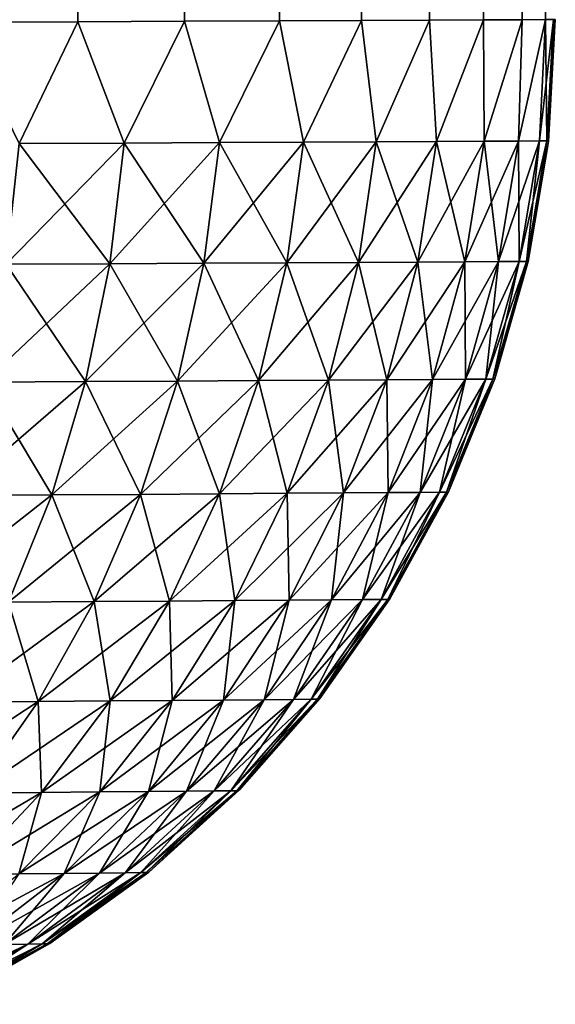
# Model space of a CAD drawing. Header units: metres. Extents: x -2 to 78, y -85 to 85.
# Tile 68 of 256: x 31.012 to 31.5, y -70.669 to -69.771. Entities that reach past the tile are written whole.
import ezdxf

# ---------------------------------------------------------------- set-up
doc = ezdxf.new("R2010")
doc.units = ezdxf.units.M
doc.layers.add('solid_20004802', color=7, linetype='CONTINUOUS')

msp = doc.modelspace()

# ---------------------------------------------------------------- linework, layer by layer
at = {"layer": 'solid_20004802'}
for points in [[(31.064636, -69.772873, -2.332368), (30.957174, -69.773354, -2.430903), (30.957922, -53.841866, -2.43028)], [(30.957174, -69.773354, 2.430903), (31.064636, -69.772873, 2.332368), (30.957922, -53.841866, 2.43028)], [(31.064636, -69.772873, -2.332368), (30.957922, -53.841866, -2.43028), (31.065313, -53.841866, -2.331683)], [(31.064636, -69.772873, 2.332368), (31.065313, -53.841866, 2.331683), (30.957922, -53.841866, 2.43028)], [(31.162025, -69.772438, -2.223866), (31.064636, -69.772873, -2.332368), (31.065313, -53.841866, -2.331683)], [(31.064636, -69.772873, 2.332368), (31.162025, -69.772438, 2.223866), (31.065313, -53.841866, 2.331683)], [(31.162025, -69.772438, -2.223866), (31.065313, -53.841866, -2.331683), (31.162628, -53.841866, -2.223125)], [(31.162025, -69.772438, 2.223866), (31.162628, -53.841866, 2.223125), (31.065313, -53.841866, 2.331683)], [(31.24847, -69.772041, -2.106346), (31.162025, -69.772438, -2.223866), (31.162628, -53.841866, -2.223125)], [(31.162025, -69.772438, 2.223866), (31.24847, -69.772041, 2.106346), (31.162628, -53.841866, 2.223125)], [(31.24847, -69.772041, -2.106346), (31.162628, -53.841866, -2.223125), (31.248966, -53.841866, -2.105598)], [(31.24847, -69.772041, 2.106346), (31.248966, -53.841866, 2.105598), (31.162628, -53.841866, 2.223125)], [(31.323196, -69.77169, -1.980785), (31.24847, -69.772041, -2.106346), (31.248966, -53.841866, -2.105598)], [(31.24847, -69.772041, 2.106346), (31.323196, -69.77169, 1.980785), (31.248966, -53.841866, 2.105598)], [(31.323196, -69.77169, -1.980785), (31.248966, -53.841866, -2.105598), (31.323519, -53.841866, -1.980176)], [(31.323196, -69.77169, 1.980785), (31.323519, -53.841866, 1.980176), (31.248966, -53.841866, 2.105598)], [(31.385403, -69.771408, -1.848424), (31.323196, -69.77169, -1.980785), (31.323519, -53.841866, -1.980176)], [(31.323196, -69.77169, 1.980785), (31.385403, -69.771408, 1.848424), (31.323519, -53.841866, 1.980176)], [(31.385403, -69.771408, -1.848424), (31.323519, -53.841866, -1.980176), (31.38558, -53.841866, -1.84799)], [(31.385403, -69.771408, 1.848424), (31.38558, -53.841866, 1.84799), (31.323519, -53.841866, 1.980176)], [(31.434433, -69.771187, -1.710599), (31.385403, -69.771408, -1.848424), (31.38558, -53.841866, -1.84799)], [(31.385403, -69.771408, 1.848424), (31.434433, -69.771187, 1.710599), (31.38558, -53.841866, 1.84799)], [(31.434433, -69.771187, -1.710599), (31.38558, -53.841866, -1.84799), (31.434534, -53.841866, -1.710267)], [(31.434433, -69.771187, 1.710599), (31.434534, -53.841866, 1.710267), (31.38558, -53.841866, 1.84799)], [(31.469744, -69.771019, -1.568968), (31.434433, -69.771187, -1.710599), (31.434534, -53.841866, -1.710267)], [(31.434433, -69.771187, 1.710599), (31.469744, -69.771019, 1.568968), (31.434534, -53.841866, 1.710267)], [(31.469744, -69.771019, -1.568968), (31.434534, -53.841866, -1.710267), (31.469849, -53.841866, -1.568433)], [(31.469744, -69.771019, 1.568968), (31.469849, -53.841866, 1.568433), (31.434534, -53.841866, 1.710267)], [(31.491049, -69.770905, -1.425313), (31.469744, -69.771019, -1.568968), (31.469849, -53.841866, -1.568433)], [(31.469744, -69.771019, 1.568968), (31.491049, -69.770905, 1.425313), (31.469849, -53.841866, 1.568433)], [(31.27055, -69.882584, -2.059708), (31.24847, -69.772041, -2.106346), (31.323196, -69.77169, -1.980785)], [(31.27055, -69.882584, 2.059708), (31.323196, -69.77169, 1.980785), (31.24847, -69.772041, 2.106346)], [(31.336781, -69.882263, -1.940268), (31.27055, -69.882584, -2.059708), (31.323196, -69.77169, -1.980785)], [(31.27055, -69.882584, 2.059708), (31.336781, -69.882263, 1.940268), (31.323196, -69.77169, 1.980785)], [(31.336781, -69.882263, -1.940268), (31.323196, -69.77169, -1.980785), (31.385403, -69.771408, -1.848424)], [(31.336781, -69.882263, 1.940268), (31.385403, -69.771408, 1.848424), (31.323196, -69.77169, 1.980785)], [(31.391798, -69.881989, -1.815133), (31.336781, -69.882263, -1.940268), (31.385403, -69.771408, -1.848424)], [(31.336781, -69.882263, 1.940268), (31.391798, -69.881989, 1.815133), (31.385403, -69.771408, 1.848424)], [(31.391798, -69.881989, -1.815133), (31.385403, -69.771408, -1.848424), (31.434433, -69.771187, -1.710599)], [(31.391798, -69.881989, 1.815133), (31.434433, -69.771187, 1.710599), (31.385403, -69.771408, 1.848424)], [(31.435081, -69.881775, -1.685338), (31.391798, -69.881989, -1.815133), (31.434433, -69.771187, -1.710599)], [(31.391798, -69.881989, 1.815133), (31.435081, -69.881775, 1.685338), (31.434433, -69.771187, 1.710599)], [(31.435081, -69.881775, -1.685338), (31.434433, -69.771187, -1.710599), (31.469744, -69.771019, -1.568968)], [(31.435081, -69.881775, 1.685338), (31.469744, -69.771019, 1.568968), (31.434433, -69.771187, 1.710599)], [(31.466379, -69.881622, -1.552189), (31.435081, -69.881775, -1.685338), (31.469744, -69.771019, -1.568968)], [(31.435081, -69.881775, 1.685338), (31.466379, -69.881622, 1.552189), (31.469744, -69.771019, 1.568968)], [(31.466379, -69.881622, -1.552189), (31.469744, -69.771019, -1.568968), (31.491049, -69.770905, -1.425313)], [(31.48547, -69.881531, -1.417022), (31.466379, -69.881622, -1.552189), (31.491049, -69.770905, -1.425313)], [(31.466379, -69.881622, 1.552189), (31.491049, -69.770905, 1.425313), (31.469744, -69.771019, 1.568968)], [(31.466379, -69.881622, 1.552189), (31.48547, -69.881531, 1.417022), (31.491049, -69.770905, 1.425313)], [(31.48547, -69.881531, -1.417022), (31.498354, -69.770851, -1.281194), (31.492208, -69.881538, -1.281175)], [(31.48547, -69.881531, -1.417022), (31.491049, -69.770905, -1.425313), (31.498354, -69.770851, -1.281194)], [(31.48547, -69.881531, 1.417022), (31.492208, -69.881538, 1.281175), (31.491049, -69.770905, 1.425313)], [(31.491049, -69.770905, 1.425313), (31.492208, -69.881538, 1.281175), (31.498354, -69.770851, 1.281194)], [(31.492208, -69.881538, 1.281175), (31.493811, -69.881859, 0), (31.499994, -69.770828, 0)], [(31.492208, -69.881538, 1.281175), (31.499994, -69.770828, 0), (31.499174, -69.770836, 0.640597)], [(31.492208, -69.881538, 1.281175), (31.499174, -69.770836, 0.640597), (31.498354, -69.770851, 1.281194)], [(31.493811, -69.881859, 0), (31.492208, -69.881538, -1.281175), (31.498354, -69.770851, -1.281194)], [(31.499174, -69.770836, -0.640597), (31.499994, -69.770828, 0), (31.493811, -69.881859, 0)], [(31.499174, -69.770836, -0.640597), (31.493811, -69.881859, 0), (31.498354, -69.770851, -1.281194)], [(31.011141, -69.883881, -2.374903), (30.957174, -69.773354, -2.430903), (31.064636, -69.772873, -2.332368)], [(31.011141, -69.883881, 2.374903), (31.064636, -69.772873, 2.332368), (30.957174, -69.773354, 2.430903)], [(31.107069, -69.8834, -2.277919), (31.011141, -69.883881, -2.374903), (31.064636, -69.772873, -2.332368)], [(31.011141, -69.883881, 2.374903), (31.107069, -69.8834, 2.277919), (31.064636, -69.772873, 2.332368)], [(31.107069, -69.8834, -2.277919), (31.064636, -69.772873, -2.332368), (31.162025, -69.772438, -2.223866)], [(31.107069, -69.8834, 2.277919), (31.162025, -69.772438, 2.223866), (31.064636, -69.772873, 2.332368)], [(31.19376, -69.882965, -2.172557), (31.107069, -69.8834, -2.277919), (31.162025, -69.772438, -2.223866)], [(31.107069, -69.8834, 2.277919), (31.19376, -69.882965, 2.172557), (31.162025, -69.772438, 2.223866)], [(31.19376, -69.882965, -2.172557), (31.162025, -69.772438, -2.223866), (31.24847, -69.772041, -2.106346)], [(31.19376, -69.882965, 2.172557), (31.24847, -69.772041, 2.106346), (31.162025, -69.772438, 2.223866)], [(31.27055, -69.882584, -2.059708), (31.19376, -69.882965, -2.172557), (31.24847, -69.772041, -2.106346)], [(31.19376, -69.882965, 2.172557), (31.27055, -69.882584, 2.059708), (31.24847, -69.772041, 2.106346)], [(30.999317, -69.993973, -2.360507), (31.011141, -69.883881, -2.374903), (31.107069, -69.8834, -2.277919)], [(30.999317, -69.993973, -2.360507), (31.107069, -69.8834, -2.277919), (31.093931, -69.993439, -2.264745)], [(30.999317, -69.993973, 2.360507), (31.093931, -69.993439, 2.264745), (31.011141, -69.883881, 2.374903)], [(31.093931, -69.993439, 2.264745), (31.107069, -69.8834, 2.277919), (31.011141, -69.883881, 2.374903)], [(31.093931, -69.993439, -2.264745), (31.107069, -69.8834, -2.277919), (31.19376, -69.882965, -2.172557)], [(31.093931, -69.993439, -2.264745), (31.19376, -69.882965, -2.172557), (31.179424, -69.992958, -2.160731)], [(31.093931, -69.993439, 2.264745), (31.179424, -69.992958, 2.160731), (31.107069, -69.8834, 2.277919)], [(31.179424, -69.992958, 2.160731), (31.19376, -69.882965, 2.172557), (31.107069, -69.8834, 2.277919)], [(31.179424, -69.992958, -2.160731), (31.19376, -69.882965, -2.172557), (31.27055, -69.882584, -2.059708)], [(31.179424, -69.992958, -2.160731), (31.27055, -69.882584, -2.059708), (31.255148, -69.992531, -2.049341)], [(31.179424, -69.992958, 2.160731), (31.255148, -69.992531, 2.049341), (31.19376, -69.882965, 2.172557)], [(31.255148, -69.992531, 2.049341), (31.27055, -69.882584, 2.059708), (31.19376, -69.882965, 2.172557)], [(31.255148, -69.992531, -2.049341), (31.27055, -69.882584, -2.059708), (31.336781, -69.882263, -1.940268)], [(31.255148, -69.992531, -2.049341), (31.336781, -69.882263, -1.940268), (31.320456, -69.992172, -1.93146)], [(31.255148, -69.992531, 2.049341), (31.320456, -69.992172, 1.93146), (31.27055, -69.882584, 2.059708)], [(31.320456, -69.992172, 1.93146), (31.336781, -69.882263, 1.940268), (31.27055, -69.882584, 2.059708)], [(31.320456, -69.992172, -1.93146), (31.336781, -69.882263, -1.940268), (31.391798, -69.881989, -1.815133)], [(31.320456, -69.992172, -1.93146), (31.391798, -69.881989, -1.815133), (31.374701, -69.991867, -1.807972)], [(31.320456, -69.992172, 1.93146), (31.374701, -69.991867, 1.807972), (31.336781, -69.882263, 1.940268)], [(31.374701, -69.991867, 1.807972), (31.391798, -69.881989, 1.815133), (31.336781, -69.882263, 1.940268)], [(31.374701, -69.991867, -1.807972), (31.391798, -69.881989, -1.815133), (31.435081, -69.881775, -1.685338)], [(31.374701, -69.991867, -1.807972), (31.435081, -69.881775, -1.685338), (31.417374, -69.991631, -1.679897)], [(31.374701, -69.991867, 1.807972), (31.417374, -69.991631, 1.679897), (31.391798, -69.881989, 1.815133)], [(31.417374, -69.991631, 1.679897), (31.435081, -69.881775, 1.685338), (31.391798, -69.881989, 1.815133)], [(31.417374, -69.991631, -1.679897), (31.435081, -69.881775, -1.685338), (31.466379, -69.881622, -1.552189)], [(31.417374, -69.991631, -1.679897), (31.466379, -69.881622, -1.552189), (31.448227, -69.991463, -1.548521)], [(31.417374, -69.991631, 1.679897), (31.448227, -69.991463, 1.548521), (31.435081, -69.881775, 1.685338)], [(31.448227, -69.991463, 1.548521), (31.466379, -69.881622, 1.552189), (31.435081, -69.881775, 1.685338)], [(31.448227, -69.991463, -1.548521), (31.466379, -69.881622, -1.552189), (31.48547, -69.881531, -1.417022)], [(31.448227, -69.991463, -1.548521), (31.48547, -69.881531, -1.417022), (31.467049, -69.991364, -1.415158)], [(31.448227, -69.991463, 1.548521), (31.467049, -69.991364, 1.415158), (31.466379, -69.881622, 1.552189)], [(31.467049, -69.991364, 1.415158), (31.48547, -69.881531, 1.417022), (31.466379, -69.881622, 1.552189)], [(31.467049, -69.991364, -1.415158), (31.48547, -69.881531, -1.417022), (31.492208, -69.881538, -1.281175)], [(31.467049, -69.991364, 1.415158), (31.47374, -69.991348, 1.281124), (31.48547, -69.881531, 1.417022)], [(31.467049, -69.991364, -1.415158), (31.492208, -69.881538, -1.281175), (31.47374, -69.991348, -1.281124)], [(31.48547, -69.881531, 1.417022), (31.47374, -69.991348, 1.281124), (31.492208, -69.881538, 1.281175)], [(31.493811, -69.881859, 0), (31.47374, -69.991348, -1.281124), (31.492208, -69.881538, -1.281175)], [(31.492208, -69.881538, 1.281175), (31.47374, -69.991348, 1.281124), (31.493811, -69.881859, 0)], [(31.493811, -69.881859, 0), (31.475336, -69.991524, 0), (31.47374, -69.991348, -1.281124)], [(31.47374, -69.991348, 1.281124), (31.475336, -69.991524, 0), (31.493811, -69.881859, 0)], [(31.093931, -69.993439, -2.264745), (31.071814, -70.100922, -2.243489), (30.97928, -70.101517, -2.337234)], [(30.999317, -69.993973, -2.360507), (31.093931, -69.993439, -2.264745), (30.97928, -70.101517, -2.337234)], [(30.97928, -70.101517, 2.337234), (31.071814, -70.100922, 2.243489), (30.999317, -69.993973, 2.360507)], [(31.071814, -70.100922, 2.243489), (31.093931, -69.993439, 2.264745), (30.999317, -69.993973, 2.360507)], [(31.179424, -69.992958, -2.160731), (31.155422, -70.100395, -2.14168), (31.071814, -70.100922, -2.243489)], [(31.093931, -69.993439, -2.264745), (31.179424, -69.992958, -2.160731), (31.071814, -70.100922, -2.243489)], [(31.071814, -70.100922, 2.243489), (31.155422, -70.100395, 2.14168), (31.093931, -69.993439, 2.264745)], [(31.155422, -70.100395, 2.14168), (31.179424, -69.992958, 2.160731), (31.093931, -69.993439, 2.264745)], [(31.255148, -69.992531, -2.049341), (31.229469, -70.099937, -2.032666), (31.155422, -70.100395, -2.14168)], [(31.179424, -69.992958, -2.160731), (31.255148, -69.992531, -2.049341), (31.155422, -70.100395, -2.14168)], [(31.155422, -70.100395, 2.14168), (31.229469, -70.099937, 2.032666), (31.179424, -69.992958, 2.160731)], [(31.229469, -70.099937, 2.032666), (31.255148, -69.992531, 2.049341), (31.179424, -69.992958, 2.160731)], [(31.320456, -69.992172, -1.93146), (31.293325, -70.099533, -1.917311), (31.229469, -70.099937, -2.032666)], [(31.255148, -69.992531, -2.049341), (31.320456, -69.992172, -1.93146), (31.229469, -70.099937, -2.032666)], [(31.229469, -70.099937, 2.032666), (31.293325, -70.099533, 1.917311), (31.255148, -69.992531, 2.049341)], [(31.293325, -70.099533, 1.917311), (31.320456, -69.992172, 1.93146), (31.255148, -69.992531, 2.049341)], [(31.374701, -69.991867, -1.807972), (31.346363, -70.099205, -1.796481), (31.293325, -70.099533, -1.917311)], [(31.320456, -69.992172, -1.93146), (31.374701, -69.991867, -1.807972), (31.293325, -70.099533, -1.917311)], [(31.293325, -70.099533, 1.917311), (31.346363, -70.099205, 1.796481), (31.320456, -69.992172, 1.93146)], [(31.346363, -70.099205, 1.796481), (31.374701, -69.991867, 1.807972), (31.320456, -69.992172, 1.93146)], [(31.417374, -69.991631, -1.679897), (31.388084, -70.098953, -1.671173), (31.346363, -70.099205, -1.796481)], [(31.374701, -69.991867, -1.807972), (31.417374, -69.991631, -1.679897), (31.346363, -70.099205, -1.796481)], [(31.346363, -70.099205, 1.796481), (31.388084, -70.098953, 1.671173), (31.374701, -69.991867, 1.807972)], [(31.388084, -70.098953, 1.671173), (31.417374, -69.991631, 1.679897), (31.374701, -69.991867, 1.807972)], [(31.448227, -69.991463, -1.548521), (31.418249, -70.098763, -1.542641), (31.388084, -70.098953, -1.671173)], [(31.417374, -69.991631, -1.679897), (31.448227, -69.991463, -1.548521), (31.388084, -70.098953, -1.671173)], [(31.388084, -70.098953, 1.671173), (31.418249, -70.098763, 1.542641), (31.417374, -69.991631, 1.679897)], [(31.418249, -70.098763, 1.542641), (31.448227, -69.991463, 1.548521), (31.417374, -69.991631, 1.679897)], [(31.467049, -69.991364, -1.415158), (31.436646, -70.098656, -1.41217), (31.418249, -70.098763, -1.542641)], [(31.448227, -69.991463, -1.548521), (31.467049, -69.991364, -1.415158), (31.418249, -70.098763, -1.542641)], [(31.418249, -70.098763, 1.542641), (31.436646, -70.098656, 1.41217), (31.448227, -69.991463, 1.548521)], [(31.436646, -70.098656, -1.41217), (31.47374, -69.991348, -1.281124), (31.44311, -70.098618, -1.281042)], [(31.467049, -69.991364, -1.415158), (31.47374, -69.991348, -1.281124), (31.436646, -70.098656, -1.41217)], [(31.436646, -70.098656, 1.41217), (31.44311, -70.098618, 1.281042), (31.467049, -69.991364, 1.415158)], [(31.436646, -70.098656, 1.41217), (31.467049, -69.991364, 1.415158), (31.448227, -69.991463, 1.548521)], [(31.444801, -70.098457, 0), (31.44311, -70.098618, -1.281042), (31.47374, -69.991348, -1.281124)], [(31.47374, -69.991348, 1.281124), (31.44311, -70.098618, 1.281042), (31.475336, -69.991524, 0)], [(31.467049, -69.991364, 1.415158), (31.44311, -70.098618, 1.281042), (31.47374, -69.991348, 1.281124)], [(31.44311, -70.098618, 1.281042), (31.444801, -70.098457, 0), (31.475336, -69.991524, 0)], [(31.475336, -69.991524, 0), (31.444801, -70.098457, 0), (31.47374, -69.991348, -1.281124)], [(31.071814, -70.100922, -2.243489), (31.040915, -70.204247, -2.214345), (30.951208, -70.20488, -2.305297)], [(30.97928, -70.101517, -2.337234), (31.071814, -70.100922, -2.243489), (30.951208, -70.20488, -2.305297)], [(30.951208, -70.20488, 2.305297), (31.040915, -70.204247, 2.214345), (30.97928, -70.101517, 2.337234)], [(31.040915, -70.204247, 2.214345), (31.071814, -70.100922, 2.243489), (30.97928, -70.101517, 2.337234)], [(31.155422, -70.100395, -2.14168), (31.121964, -70.203674, -2.11558), (31.040915, -70.204247, -2.214345)], [(31.071814, -70.100922, -2.243489), (31.155422, -70.100395, -2.14168), (31.040915, -70.204247, -2.214345)], [(31.040915, -70.204247, 2.214345), (31.121964, -70.203674, 2.11558), (31.071814, -70.100922, 2.243489)], [(31.121964, -70.203674, 2.11558), (31.155422, -70.100395, 2.14168), (31.071814, -70.100922, 2.243489)], [(31.229469, -70.099937, -2.032666), (31.193739, -70.203178, -2.009836), (31.121964, -70.203674, -2.11558)], [(31.155422, -70.100395, -2.14168), (31.229469, -70.099937, -2.032666), (31.121964, -70.203674, -2.11558)], [(31.121964, -70.203674, 2.11558), (31.193739, -70.203178, 2.009836), (31.155422, -70.100395, 2.14168)], [(31.193739, -70.203178, 2.009836), (31.229469, -70.099937, 2.032666), (31.155422, -70.100395, 2.14168)], [(31.293325, -70.099533, -1.917311), (31.255634, -70.202751, -1.897952), (31.193739, -70.203178, -2.009836)], [(31.229469, -70.099937, -2.032666), (31.293325, -70.099533, -1.917311), (31.193739, -70.203178, -2.009836)], [(31.193739, -70.203178, 2.009836), (31.255634, -70.202751, 1.897952), (31.229469, -70.099937, 2.032666)], [(31.255634, -70.202751, 1.897952), (31.293325, -70.099533, 1.917311), (31.229469, -70.099937, 2.032666)], [(31.346363, -70.099205, -1.796481), (31.307039, -70.2024, -1.780767), (31.255634, -70.202751, -1.897952)], [(31.293325, -70.099533, -1.917311), (31.346363, -70.099205, -1.796481), (31.255634, -70.202751, -1.897952)], [(31.255634, -70.202751, 1.897952), (31.307039, -70.2024, 1.780767), (31.293325, -70.099533, 1.917311)], [(31.307039, -70.2024, 1.780767), (31.346363, -70.099205, 1.796481), (31.293325, -70.099533, 1.917311)], [(31.388084, -70.098953, -1.671173), (31.347475, -70.202126, -1.659247), (31.307039, -70.2024, -1.780767)], [(31.346363, -70.099205, -1.796481), (31.388084, -70.098953, -1.671173), (31.307039, -70.2024, -1.780767)], [(31.307039, -70.2024, 1.780767), (31.347475, -70.202126, 1.659247), (31.346363, -70.099205, 1.796481)], [(31.347475, -70.202126, 1.659247), (31.388084, -70.098953, 1.671173), (31.346363, -70.099205, 1.796481)], [(31.418249, -70.098763, -1.542641), (31.376709, -70.20192, -1.534605), (31.347475, -70.202126, -1.659247)], [(31.388084, -70.098953, -1.671173), (31.418249, -70.098763, -1.542641), (31.347475, -70.202126, -1.659247)], [(31.347475, -70.202126, 1.659247), (31.376709, -70.20192, 1.534605), (31.388084, -70.098953, 1.671173)], [(31.436646, -70.098656, -1.41217), (31.394539, -70.201805, -1.408085), (31.376709, -70.20192, -1.534605)], [(31.418249, -70.098763, -1.542641), (31.436646, -70.098656, -1.41217), (31.376709, -70.20192, -1.534605)], [(31.376709, -70.20192, 1.534605), (31.418249, -70.098763, 1.542641), (31.388084, -70.098953, 1.671173)], [(31.376709, -70.20192, 1.534605), (31.394539, -70.201805, 1.408085), (31.418249, -70.098763, 1.542641)], [(31.394539, -70.201805, -1.408085), (31.44311, -70.098618, -1.281042), (31.400749, -70.201759, -1.28093)], [(31.436646, -70.098656, -1.41217), (31.44311, -70.098618, -1.281042), (31.394539, -70.201805, -1.408085)], [(31.394539, -70.201805, 1.408085), (31.400749, -70.201759, 1.28093), (31.436646, -70.098656, 1.41217)], [(31.394539, -70.201805, 1.408085), (31.436646, -70.098656, 1.41217), (31.418249, -70.098763, 1.542641)], [(31.40258, -70.201332, 0), (31.400749, -70.201759, -1.28093), (31.44311, -70.098618, -1.281042)], [(31.44311, -70.098618, 1.281042), (31.400749, -70.201759, 1.28093), (31.40258, -70.201332, 0)], [(31.436646, -70.098656, 1.41217), (31.400749, -70.201759, 1.28093), (31.44311, -70.098618, 1.281042)], [(31.444801, -70.098457, 0), (31.40258, -70.201332, 0), (31.44311, -70.098618, -1.281042)], [(31.44311, -70.098618, 1.281042), (31.40258, -70.201332, 0), (31.444801, -70.098457, 0)], [(31.307039, -70.2024, -1.780767), (31.257219, -70.300087, -1.761025), (31.20785, -70.300461, -1.873625)], [(31.255634, -70.202751, -1.897952), (31.307039, -70.2024, -1.780767), (31.20785, -70.300461, -1.873625)], [(31.257219, -70.300087, 1.761025), (31.307039, -70.2024, 1.780767), (31.255634, -70.202751, 1.897952)], [(31.347475, -70.202126, -1.659247), (31.296051, -70.299797, -1.644266), (31.257219, -70.300087, -1.761025)], [(31.307039, -70.2024, -1.780767), (31.347475, -70.202126, -1.659247), (31.257219, -70.300087, -1.761025)], [(31.257219, -70.300087, 1.761025), (31.296051, -70.299797, 1.644266), (31.307039, -70.2024, 1.780767)], [(31.376709, -70.20192, -1.534605), (31.324125, -70.299583, -1.524513), (31.296051, -70.299797, -1.644266)], [(31.347475, -70.202126, -1.659247), (31.376709, -70.20192, -1.534605), (31.296051, -70.299797, -1.644266)], [(31.296051, -70.299797, 1.644266), (31.347475, -70.202126, 1.659247), (31.307039, -70.2024, 1.780767)], [(31.296051, -70.299797, 1.644266), (31.324125, -70.299583, 1.524513), (31.347475, -70.202126, 1.659247)], [(31.394539, -70.201805, -1.408085), (31.341246, -70.299461, -1.402956), (31.324125, -70.299583, -1.524513)], [(31.376709, -70.20192, -1.534605), (31.394539, -70.201805, -1.408085), (31.324125, -70.299583, -1.524513)], [(31.324125, -70.299583, 1.524513), (31.376709, -70.20192, 1.534605), (31.347475, -70.202126, 1.659247)], [(31.324125, -70.299583, 1.524513), (31.341246, -70.299461, 1.402956), (31.376709, -70.20192, 1.534605)], [(31.341246, -70.299461, -1.402956), (31.400749, -70.201759, -1.28093), (31.347233, -70.299431, -1.280789)], [(31.394539, -70.201805, -1.408085), (31.400749, -70.201759, -1.28093), (31.341246, -70.299461, -1.402956)], [(31.341246, -70.299461, 1.402956), (31.347233, -70.299431, 1.280789), (31.394539, -70.201805, 1.408085)], [(31.341246, -70.299461, 1.402956), (31.394539, -70.201805, 1.408085), (31.376709, -70.20192, 1.534605)], [(31.349197, -70.298889, 0), (31.347233, -70.299431, -1.280789), (31.400749, -70.201759, -1.28093)], [(31.400749, -70.201759, 1.28093), (31.347233, -70.299431, 1.280789), (31.349197, -70.298889, 0)], [(31.394539, -70.201805, 1.408085), (31.347233, -70.299431, 1.280789), (31.400749, -70.201759, 1.28093)], [(31.40258, -70.201332, 0), (31.349197, -70.298889, 0), (31.400749, -70.201759, -1.28093)], [(31.400749, -70.201759, 1.28093), (31.349197, -70.298889, 0), (31.40258, -70.201332, 0)], [(31.040915, -70.204247, -2.214345), (31.001616, -70.302048, -2.177676), (30.915445, -70.302719, -2.265096)], [(30.951208, -70.20488, -2.305297), (31.040915, -70.204247, -2.214345), (30.915445, -70.302719, -2.265096)], [(31.001616, -70.302048, 2.177676), (31.040915, -70.204247, 2.214345), (30.951208, -70.20488, 2.305297)], [(31.121964, -70.203674, -2.11558), (31.079466, -70.301445, -2.082756), (31.001616, -70.302048, -2.177676)], [(31.040915, -70.204247, -2.214345), (31.121964, -70.203674, -2.11558), (31.001616, -70.302048, -2.177676)], [(31.001616, -70.302048, 2.177676), (31.079466, -70.301445, 2.082756), (31.040915, -70.204247, 2.214345)], [(31.079466, -70.301445, 2.082756), (31.121964, -70.203674, 2.11558), (31.040915, -70.204247, 2.214345)], [(31.193739, -70.203178, -2.009836), (31.148403, -70.300919, -1.981137), (31.079466, -70.301445, -2.082756)], [(31.121964, -70.203674, -2.11558), (31.193739, -70.203178, -2.009836), (31.079466, -70.301445, -2.082756)], [(31.079466, -70.301445, 2.082756), (31.148403, -70.300919, 1.981137), (31.121964, -70.203674, 2.11558)], [(31.148403, -70.300919, 1.981137), (31.193739, -70.203178, 2.009836), (31.121964, -70.203674, 2.11558)], [(31.255634, -70.202751, -1.897952), (31.20785, -70.300461, -1.873625), (31.148403, -70.300919, -1.981137)], [(31.193739, -70.203178, -2.009836), (31.255634, -70.202751, -1.897952), (31.148403, -70.300919, -1.981137)], [(31.148403, -70.300919, 1.981137), (31.20785, -70.300461, 1.873625), (31.193739, -70.203178, 2.009836)], [(31.20785, -70.300461, 1.873625), (31.255634, -70.202751, 1.897952), (31.193739, -70.203178, 2.009836)], [(31.20785, -70.300461, 1.873625), (31.257219, -70.300087, 1.761025), (31.255634, -70.202751, 1.897952)], [(31.148403, -70.300919, -1.981137), (31.094122, -70.392036, -1.946983), (31.028545, -70.392586, -2.043684)], [(31.079466, -70.301445, -2.082756), (31.148403, -70.300919, -1.981137), (31.028545, -70.392586, -2.043684)], [(31.094122, -70.392036, 1.946983), (31.148403, -70.300919, 1.981137), (31.079466, -70.301445, 2.082756)], [(31.20785, -70.300461, -1.873625), (31.150665, -70.391563, -1.844679), (31.094122, -70.392036, -1.946983)], [(31.148403, -70.300919, -1.981137), (31.20785, -70.300461, -1.873625), (31.094122, -70.392036, -1.946983)], [(31.094122, -70.392036, 1.946983), (31.150665, -70.391563, 1.844679), (31.148403, -70.300919, 1.981137)], [(31.150665, -70.391563, 1.844679), (31.20785, -70.300461, 1.873625), (31.148403, -70.300919, 1.981137)], [(31.257219, -70.300087, -1.761025), (31.197622, -70.391174, -1.73754), (31.150665, -70.391563, -1.844679)], [(31.20785, -70.300461, -1.873625), (31.257219, -70.300087, -1.761025), (31.150665, -70.391563, -1.844679)], [(31.150665, -70.391563, 1.844679), (31.197622, -70.391174, 1.73754), (31.20785, -70.300461, 1.873625)], [(31.296051, -70.299797, -1.644266), (31.234558, -70.390869, -1.626448), (31.197622, -70.391174, -1.73754)], [(31.257219, -70.300087, -1.761025), (31.296051, -70.299797, -1.644266), (31.197622, -70.391174, -1.73754)], [(31.197622, -70.391174, 1.73754), (31.257219, -70.300087, 1.761025), (31.20785, -70.300461, 1.873625)], [(31.197622, -70.391174, 1.73754), (31.234558, -70.390869, 1.626448), (31.257219, -70.300087, 1.761025)], [(31.324125, -70.299583, -1.524513), (31.261259, -70.390648, -1.512509), (31.234558, -70.390869, -1.626448)], [(31.296051, -70.299797, -1.644266), (31.324125, -70.299583, -1.524513), (31.234558, -70.390869, -1.626448)], [(31.234558, -70.390869, 1.626448), (31.296051, -70.299797, 1.644266), (31.257219, -70.300087, 1.761025)], [(31.234558, -70.390869, 1.626448), (31.261259, -70.390648, 1.512509), (31.296051, -70.299797, 1.644266)], [(31.341246, -70.299461, -1.402956), (31.277542, -70.390518, -1.396856), (31.261259, -70.390648, -1.512509)], [(31.324125, -70.299583, -1.524513), (31.341246, -70.299461, -1.402956), (31.261259, -70.390648, -1.512509)], [(31.261259, -70.390648, 1.512509), (31.324125, -70.299583, 1.524513), (31.296051, -70.299797, 1.644266)], [(31.261259, -70.390648, 1.512509), (31.277542, -70.390518, 1.396856), (31.324125, -70.299583, 1.524513)], [(31.277542, -70.390518, -1.396856), (31.347233, -70.299431, -1.280789), (31.283237, -70.390488, -1.280622)], [(31.341246, -70.299461, -1.402956), (31.347233, -70.299431, -1.280789), (31.277542, -70.390518, -1.396856)], [(31.277542, -70.390518, 1.396856), (31.283237, -70.390488, 1.280622), (31.341246, -70.299461, 1.402956)], [(31.277542, -70.390518, 1.396856), (31.341246, -70.299461, 1.402956), (31.324125, -70.299583, 1.524513)], [(31.285313, -70.389915, 0), (31.283237, -70.390488, -1.280622), (31.347233, -70.299431, -1.280789)], [(31.347233, -70.299431, 1.280789), (31.283237, -70.390488, 1.280622), (31.285313, -70.389915, 0)], [(31.341246, -70.299461, 1.402956), (31.283237, -70.390488, 1.280622), (31.347233, -70.299431, 1.280789)], [(31.349197, -70.298889, 0), (31.285313, -70.389915, 0), (31.347233, -70.299431, -1.280789)], [(31.347233, -70.299431, 1.280789), (31.285313, -70.389915, 0), (31.349197, -70.298889, 0)], [(31.079466, -70.301445, -2.082756), (31.028545, -70.392586, -2.043684), (30.954493, -70.393204, -2.134015)], [(31.001616, -70.302048, -2.177676), (31.079466, -70.301445, -2.082756), (30.954493, -70.393204, -2.134015)], [(30.954493, -70.393204, 2.134015), (31.028545, -70.392586, 2.043684), (31.001616, -70.302048, 2.177676)], [(31.028545, -70.392586, 2.043684), (31.079466, -70.301445, 2.082756), (31.001616, -70.302048, 2.177676)], [(31.028545, -70.392586, 2.043684), (31.094122, -70.392036, 1.946983), (31.079466, -70.301445, 2.082756)], [(31.234558, -70.390869, -1.626448), (31.163748, -70.474243, -1.606009), (31.128983, -70.474556, -1.7106)], [(31.197622, -70.391174, -1.73754), (31.234558, -70.390869, -1.626448), (31.128983, -70.474556, -1.7106)], [(31.261259, -70.390648, -1.512509), (31.188881, -70.474022, -1.49874), (31.163748, -70.474243, -1.606009)], [(31.234558, -70.390869, -1.626448), (31.261259, -70.390648, -1.512509), (31.163748, -70.474243, -1.606009)], [(31.163748, -70.474243, 1.606009), (31.234558, -70.390869, 1.626448), (31.197622, -70.391174, 1.73754)], [(31.163748, -70.474243, 1.606009), (31.188881, -70.474022, 1.49874), (31.234558, -70.390869, 1.626448)], [(31.277542, -70.390518, -1.396856), (31.204206, -70.473885, -1.389859), (31.188881, -70.474022, -1.49874)], [(31.261259, -70.390648, -1.512509), (31.277542, -70.390518, -1.396856), (31.188881, -70.474022, -1.49874)], [(31.188881, -70.474022, 1.49874), (31.261259, -70.390648, 1.512509), (31.234558, -70.390869, 1.626448)], [(31.188881, -70.474022, 1.49874), (31.204206, -70.473885, 1.389859), (31.261259, -70.390648, 1.512509)], [(31.204206, -70.473885, -1.389859), (31.283237, -70.390488, -1.280622), (31.209547, -70.473839, -1.280431)], [(31.277542, -70.390518, -1.396856), (31.283237, -70.390488, -1.280622), (31.204206, -70.473885, -1.389859)], [(31.204206, -70.473885, 1.389859), (31.209547, -70.473839, 1.280431), (31.277542, -70.390518, 1.396856)], [(31.204206, -70.473885, 1.389859), (31.277542, -70.390518, 1.396856), (31.261259, -70.390648, 1.512509)], [(31.211716, -70.473289), (31.209547, -70.473839, -1.280431), (31.283237, -70.390488, -1.280622)], [(31.283237, -70.390488, 1.280622), (31.209547, -70.473839, 1.280431), (31.211716, -70.473289)], [(31.277542, -70.390518, 1.396856), (31.209547, -70.473839, 1.280431), (31.283237, -70.390488, 1.280622)], [(31.285313, -70.389915, 0), (31.211716, -70.473289), (31.283237, -70.390488, -1.280622)], [(31.283237, -70.390488, 1.280622), (31.211716, -70.473289), (31.285313, -70.389915, 0)], [(31.028545, -70.392586, -2.043684), (30.969833, -70.475998, -1.998842), (30.900124, -70.476639, -2.083897)], [(30.954493, -70.393204, -2.134015), (31.028545, -70.392586, -2.043684), (30.900124, -70.476639, -2.083897)], [(30.969833, -70.475998, 1.998842), (31.028545, -70.392586, 2.043684), (30.954493, -70.393204, 2.134015)], [(31.094122, -70.392036, -1.946983), (31.031559, -70.475433, -1.907793), (30.969833, -70.475998, -1.998842)], [(31.028545, -70.392586, -2.043684), (31.094122, -70.392036, -1.946983), (30.969833, -70.475998, -1.998842)], [(30.969833, -70.475998, 1.998842), (31.031559, -70.475433, 1.907793), (31.028545, -70.392586, 2.043684)], [(31.031559, -70.475433, 1.907793), (31.094122, -70.392036, 1.946983), (31.028545, -70.392586, 2.043684)], [(31.150665, -70.391563, -1.844679), (31.084784, -70.474953, -1.811472), (31.031559, -70.475433, -1.907793)], [(31.094122, -70.392036, -1.946983), (31.150665, -70.391563, -1.844679), (31.031559, -70.475433, -1.907793)], [(31.031559, -70.475433, 1.907793), (31.084784, -70.474953, 1.811472), (31.094122, -70.392036, 1.946983)], [(31.197622, -70.391174, -1.73754), (31.128983, -70.474556, -1.7106), (31.084784, -70.474953, -1.811472)], [(31.150665, -70.391563, -1.844679), (31.197622, -70.391174, -1.73754), (31.084784, -70.474953, -1.811472)], [(31.084784, -70.474953, 1.811472), (31.150665, -70.391563, 1.844679), (31.094122, -70.392036, 1.946983)], [(31.084784, -70.474953, 1.811472), (31.128983, -70.474556, 1.7106), (31.150665, -70.391563, 1.844679)], [(31.128983, -70.474556, 1.7106), (31.197622, -70.391174, 1.73754), (31.150665, -70.391563, 1.844679)], [(31.128983, -70.474556, 1.7106), (31.163748, -70.474243, 1.606009), (31.197622, -70.391174, 1.73754)], [(31.031559, -70.475433, -1.907793), (30.96143, -70.550072, -1.864014), (30.903994, -70.550636, -1.948744)], [(30.969833, -70.475998, -1.998842), (31.031559, -70.475433, -1.907793), (30.903994, -70.550636, -1.948744)], [(31.084784, -70.474953, -1.811472), (31.010952, -70.549591, -1.774379), (30.96143, -70.550072, -1.864014)], [(31.031559, -70.475433, -1.907793), (31.084784, -70.474953, -1.811472), (30.96143, -70.550072, -1.864014)], [(30.96143, -70.550072, 1.864014), (31.031559, -70.475433, 1.907793), (30.969833, -70.475998, 1.998842)], [(30.96143, -70.550072, 1.864014), (31.010952, -70.549591, 1.774379), (31.031559, -70.475433, 1.907793)], [(31.128983, -70.474556, -1.7106), (31.05208, -70.549194, -1.680512), (31.010952, -70.549591, -1.774379)], [(31.084784, -70.474953, -1.811472), (31.128983, -70.474556, -1.7106), (31.010952, -70.549591, -1.774379)], [(31.010952, -70.549591, 1.774379), (31.084784, -70.474953, 1.811472), (31.031559, -70.475433, 1.907793)], [(31.010952, -70.549591, 1.774379), (31.05208, -70.549194, 1.680512), (31.084784, -70.474953, 1.811472)], [(31.163748, -70.474243, -1.606009), (31.084427, -70.548882, -1.583184), (31.05208, -70.549194, -1.680512)], [(31.128983, -70.474556, -1.7106), (31.163748, -70.474243, -1.606009), (31.05208, -70.549194, -1.680512)], [(31.05208, -70.549194, 1.680512), (31.128983, -70.474556, 1.7106), (31.084784, -70.474953, 1.811472)], [(31.05208, -70.549194, 1.680512), (31.084427, -70.548882, 1.583184), (31.128983, -70.474556, 1.7106)], [(31.188881, -70.474022, -1.49874), (31.107811, -70.548653, -1.483364), (31.084427, -70.548882, -1.583184)], [(31.163748, -70.474243, -1.606009), (31.188881, -70.474022, -1.49874), (31.084427, -70.548882, -1.583184)], [(31.084427, -70.548882, 1.583184), (31.163748, -70.474243, 1.606009), (31.128983, -70.474556, 1.7106)], [(31.084427, -70.548882, 1.583184), (31.107811, -70.548653, 1.483364), (31.163748, -70.474243, 1.606009)], [(31.204206, -70.473885, -1.389859), (31.122072, -70.548515, -1.382045), (31.107811, -70.548653, -1.483364)], [(31.188881, -70.474022, -1.49874), (31.204206, -70.473885, -1.389859), (31.107811, -70.548653, -1.483364)], [(31.107811, -70.548653, 1.483364), (31.188881, -70.474022, 1.49874), (31.163748, -70.474243, 1.606009)], [(31.107811, -70.548653, 1.483364), (31.122072, -70.548515, 1.382045), (31.188881, -70.474022, 1.49874)], [(31.122072, -70.548515, -1.382045), (31.209547, -70.473839, -1.280431), (31.127056, -70.548492, -1.280217)], [(31.204206, -70.473885, -1.389859), (31.209547, -70.473839, -1.280431), (31.122072, -70.548515, -1.382045)], [(31.122072, -70.548515, 1.382045), (31.127056, -70.548492, 1.280217), (31.204206, -70.473885, 1.389859)], [(31.122072, -70.548515, 1.382045), (31.204206, -70.473885, 1.389859), (31.188881, -70.474022, 1.49874)], [(31.129318, -70.547966, 0), (31.127056, -70.548492, -1.280217), (31.209547, -70.473839, -1.280431)], [(31.209547, -70.473839, 1.280431), (31.127056, -70.548492, 1.280217), (31.129318, -70.547966, 0)], [(31.204206, -70.473885, 1.389859), (31.127056, -70.548492, 1.280217), (31.209547, -70.473839, 1.280431)], [(31.211716, -70.473289), (31.129318, -70.547966, 0), (31.209547, -70.473839, -1.280431)], [(31.209547, -70.473839, 1.280431), (31.129318, -70.547966, 0), (31.211716, -70.473289)], [(31.05208, -70.549194, -1.680512), (30.967878, -70.614235, -1.647652), (30.930101, -70.614624, -1.733868)], [(31.010952, -70.549591, -1.774379), (31.05208, -70.549194, -1.680512), (30.930101, -70.614624, -1.733868)], [(31.084427, -70.548882, -1.583184), (30.997591, -70.613922, -1.558257), (30.967878, -70.614235, -1.647652)], [(31.05208, -70.549194, -1.680512), (31.084427, -70.548882, -1.583184), (30.967878, -70.614235, -1.647652)], [(30.967878, -70.614235, 1.647652), (31.05208, -70.549194, 1.680512), (31.010952, -70.549591, 1.774379)], [(30.967878, -70.614235, 1.647652), (30.997591, -70.613922, 1.558257), (31.05208, -70.549194, 1.680512)], [(31.107811, -70.548653, -1.483364), (31.01907, -70.613701, -1.466574), (30.997591, -70.613922, -1.558257)], [(31.084427, -70.548882, -1.583184), (31.107811, -70.548653, -1.483364), (30.997591, -70.613922, -1.558257)], [(30.997591, -70.613922, 1.558257), (31.084427, -70.548882, 1.583184), (31.05208, -70.549194, 1.680512)], [(30.997591, -70.613922, 1.558257), (31.01907, -70.613701, 1.466574), (31.084427, -70.548882, 1.583184)], [(31.122072, -70.548515, -1.382045), (31.032169, -70.613571, -1.373512), (31.01907, -70.613701, -1.466574)], [(31.107811, -70.548653, -1.483364), (31.122072, -70.548515, -1.382045), (31.01907, -70.613701, -1.466574)], [(31.01907, -70.613701, 1.466574), (31.107811, -70.548653, 1.483364), (31.084427, -70.548882, 1.583184)], [(31.01907, -70.613701, 1.466574), (31.032169, -70.613571, 1.373512), (31.107811, -70.548653, 1.483364)], [(31.032169, -70.613571, -1.373512), (31.127056, -70.548492, -1.280217), (31.036747, -70.613541, -1.279983)], [(31.122072, -70.548515, -1.382045), (31.127056, -70.548492, -1.280217), (31.032169, -70.613571, -1.373512)], [(31.032169, -70.613571, 1.373512), (31.036747, -70.613541, 1.279983), (31.122072, -70.548515, 1.382045)], [(31.032169, -70.613571, 1.373512), (31.122072, -70.548515, 1.382045), (31.107811, -70.548653, 1.483364)], [(31.039137, -70.613037, 0), (31.036747, -70.613541, -1.279983), (31.127056, -70.548492, -1.280217)], [(31.127056, -70.548492, 1.280217), (31.036747, -70.613541, 1.279983), (31.039137, -70.613037, 0)], [(31.122072, -70.548515, 1.382045), (31.036747, -70.613541, 1.279983), (31.127056, -70.548492, 1.280217)], [(31.129318, -70.547966, 0), (31.039137, -70.613037, 0), (31.127056, -70.548492, -1.280217)], [(31.127056, -70.548492, 1.280217), (31.039137, -70.613037, 0), (31.129318, -70.547966, 0)], [(31.01907, -70.613701, -1.466574), (30.923721, -70.668365, -1.44857), (30.904282, -70.668579, -1.531529)], [(30.997591, -70.613922, -1.558257), (31.01907, -70.613701, -1.466574), (30.904282, -70.668579, -1.531529)], [(31.032169, -70.613571, -1.373512), (30.935575, -70.668236, -1.364363), (30.923721, -70.668365, -1.44857)], [(31.01907, -70.613701, -1.466574), (31.032169, -70.613571, -1.373512), (30.923721, -70.668365, -1.44857)], [(30.923721, -70.668365, 1.44857), (31.01907, -70.613701, 1.466574), (30.997591, -70.613922, 1.558257)], [(30.923721, -70.668365, 1.44857), (30.935575, -70.668236, 1.364363), (31.01907, -70.613701, 1.466574)], [(30.935575, -70.668236, -1.364363), (31.036747, -70.613541, -1.279983), (30.939699, -70.668182, -1.279733)], [(31.032169, -70.613571, -1.373512), (31.036747, -70.613541, -1.279983), (30.935575, -70.668236, -1.364363)], [(30.935575, -70.668236, 1.364363), (30.939699, -70.668182, 1.279733), (31.032169, -70.613571, 1.373512)], [(30.935575, -70.668236, 1.364363), (31.032169, -70.613571, 1.373512), (31.01907, -70.613701, 1.466574)], [(30.942287, -70.667694, 0), (30.939699, -70.668182, -1.279733), (31.036747, -70.613541, -1.279983)], [(31.036747, -70.613541, 1.279983), (30.939699, -70.668182, 1.279733), (30.942287, -70.667694, 0)], [(31.032169, -70.613571, 1.373512), (30.939699, -70.668182, 1.279733), (31.036747, -70.613541, 1.279983)], [(31.039137, -70.613037, 0), (30.942287, -70.667694, 0), (31.036747, -70.613541, -1.279983)], [(31.036747, -70.613541, 1.279983), (30.942287, -70.667694, 0), (31.039137, -70.613037, 0)]]:
    msp.add_3dface(points, dxfattribs=at)

doc.saveas('drawing.dxf')
